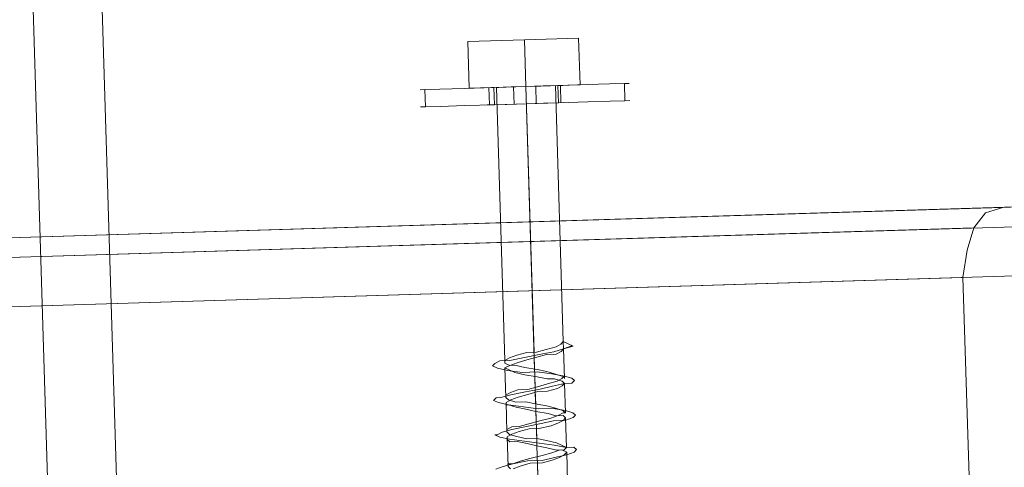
# Model space of a CAD drawing. Extents: x 147111805 to 147230536, y 410950310 to 411028142.
# Tile 24 of 256: x 147162199 to 147162283, y 410974488 to 410974527. Entities that reach past the tile are written whole.
import ezdxf

# ---------------------------------------------------------------- set-up
doc = ezdxf.new("R2010")
doc.units = 0
doc.header["$LTSCALE"] = 100
doc.layers.add('T--A9041--_VERHARDINGEN_Tegels', color=9, linetype='Continuous', transparency=0.3)
doc.layers.add('T--L9071--_TERREINMEUBILAIR_Stoelen', color=1, linetype='Continuous')

# ---------------------------------------------------------------- blocks, each defined once
blk = doc.blocks.new('Picknicktafel 180x160cm')
at = {"layer": 'T--L9071--_TERREINMEUBILAIR_Stoelen', "lineweight": 0}
for p, q in [((216.5826199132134, 0), (216.5826199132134, 1589.116922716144)), ((220.8045033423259, 1588.06145185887), (220.8045033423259, 1.055470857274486)), ((222.4932567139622, 3.588600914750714), (222.4932567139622, 1585.528321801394)), ((222.4932567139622, 1540.565263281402), (222.4932567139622, 48.55165943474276)), ((220.8045033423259, 1538.032133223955), (220.8045033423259, 51.08478949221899)), ((216.5826199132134, 1537.187756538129), (216.5826199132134, 52.14026034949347)), ((1794.089363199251, 131.0894804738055), (6.121730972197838, 131.0894804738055)), ((6.121730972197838, 131.0894804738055), (1794.089363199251, 131.0894804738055)), ((1794.089363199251, 131.0894804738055), (6.121730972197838, 131.0894804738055)), ((1794.089363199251, 131.0894804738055), (6.121730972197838, 131.0894804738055)), ((6.121730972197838, 125.1788436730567), (1794.089363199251, 125.1788436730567)), ((1794.089363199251, 125.1788436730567), (6.121730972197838, 125.1788436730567)), ((1794.089363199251, 125.1788436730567), (6.121730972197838, 125.1788436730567)), ((1794.089363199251, 125.1788436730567), (6.121730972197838, 125.1788436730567)), ((232.6257769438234, 97.73660138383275), (232.6257769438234, 98.15878972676)), ((232.6257769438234, 98.15878972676), (232.6257769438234, 97.73660138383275)), ((234.1034361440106, 97.73660138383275), (234.1034361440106, 98.15878972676)), ((234.1034361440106, 98.15878972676), (234.1034361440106, 97.73660138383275)), ((232.6257769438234, 96.47003635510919), (232.6257769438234, 97.73660138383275)), ((232.6257769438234, 97.73660138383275), (232.6257769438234, 96.47003635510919)), ((232.6257769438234, 97.73660138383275), (234.1034361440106, 97.73660138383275)), ((234.1034361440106, 96.47003635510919), (234.1034361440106, 97.73660138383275)), ((234.1034361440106, 97.73660138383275), (234.1034361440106, 96.47003635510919)), ((232.6257769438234, 94.35909464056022), (232.6257769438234, 96.47003635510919)), ((232.6257769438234, 96.47003635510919), (232.6257769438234, 94.35909464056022)), ((234.1034361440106, 94.35909464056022), (234.1034361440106, 96.47003635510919)), ((234.1034361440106, 96.47003635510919), (234.1034361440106, 94.35909464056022)), ((232.6257769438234, 91.82596458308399), (232.6257769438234, 94.35909464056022)), ((232.6257769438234, 94.35909464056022), (232.6257769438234, 91.82596458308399)), ((234.1034361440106, 91.82596458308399), (234.1034361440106, 94.35909464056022)), ((234.1034361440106, 94.35909464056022), (234.1034361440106, 91.82596458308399)), ((234.1034361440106, 93.93690629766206), (238.1142254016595, 93.93690629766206)), ((234.1034361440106, 93.93690629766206), (238.1142254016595, 93.93690629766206)), ((234.1034361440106, 93.93690629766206), (234.1034361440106, 89.08174035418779)), ((234.1034361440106, 89.08174035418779), (234.1034361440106, 93.93690629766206)), ((238.1142254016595, 89.08174035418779), (238.1142254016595, 93.93690629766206)), ((238.1142254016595, 93.93690629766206), (238.1142254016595, 89.08174035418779)), ((201.3838395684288, 92.6703412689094), (201.5949337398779, 92.03705875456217)), ((201.5949337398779, 92.03705875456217), (201.8060279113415, 91.19268206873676)), ((203.9169696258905, 91.40377624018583), (204.1280637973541, 92.24815292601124)), ((204.1280637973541, 92.24815292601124), (204.3391579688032, 92.6703412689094)), ((204.3391579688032, 92.6703412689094), (204.3391579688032, 92.45924709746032)), ((204.3391579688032, 92.45924709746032), (204.5502521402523, 92.03705875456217)), ((204.5502521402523, 92.03705875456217), (204.7613463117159, 91.19268206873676)), ((206.8722880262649, 91.40377624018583), (207.0833821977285, 92.24815292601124)), ((207.0833821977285, 92.24815292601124), (207.2944763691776, 92.6703412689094)), ((207.2944763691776, 92.6703412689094), (207.5055705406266, 92.45924709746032)), ((207.5055705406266, 92.45924709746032), (207.5055705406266, 92.03705875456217)), ((207.5055705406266, 92.03705875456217), (207.7166647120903, 91.19268206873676)), ((209.8276064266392, 91.40377624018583), (210.0387005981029, 92.24815292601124)), ((210.0387005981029, 92.24815292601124), (210.249794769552, 92.6703412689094)), ((210.249794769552, 92.6703412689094), (210.4608889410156, 92.45924709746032)), ((210.4608889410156, 92.45924709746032), (210.6719831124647, 92.03705875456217)), ((210.6719831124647, 92.03705875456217), (210.6719831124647, 91.19268206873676)), ((232.6257769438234, 92.45924709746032), (232.6257769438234, 92.03705875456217)), ((232.6257769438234, 92.03705875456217), (232.6257769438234, 92.45924709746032)), ((232.6257769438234, 92.45924709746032), (232.6257769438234, 92.45924709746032)), ((232.6257769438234, 92.24815292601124), (234.1034361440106, 92.24815292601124)), ((232.6257769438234, 92.03705875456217), (232.6257769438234, 90.7704937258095)), ((232.6257769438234, 90.7704937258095), (232.6257769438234, 92.03705875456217)), ((234.1034361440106, 92.03705875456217), (234.1034361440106, 92.45924709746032)), ((234.1034361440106, 92.45924709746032), (234.1034361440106, 92.03705875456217)), ((234.1034361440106, 90.7704937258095), (234.1034361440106, 92.03705875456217)), ((234.1034361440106, 92.03705875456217), (234.1034361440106, 90.7704937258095)), ((201.3838395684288, 91.40377624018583), (201.5949337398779, 91.61487041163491)), ((201.5949337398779, 90.55939955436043), (201.3838395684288, 91.19268206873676)), ((201.5949337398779, 91.61487041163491), (201.8060279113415, 91.61487041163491)), ((204.1280637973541, 91.61487041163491), (201.5949337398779, 91.61487041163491)), ((201.8060279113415, 91.61487041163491), (201.8060279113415, 91.19268206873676)), ((201.8060279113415, 91.19268206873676), (202.0171220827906, 89.92611703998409)), ((201.8060279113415, 91.19268206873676), (202.0171220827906, 90.55939955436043)), ((203.9169696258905, 91.61487041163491), (203.7058754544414, 91.40377624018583)), ((203.7058754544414, 90.13721121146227), (203.9169696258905, 91.40377624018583)), ((203.7058754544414, 91.40377624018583), (203.7058754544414, 90.7704937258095)), ((204.1280637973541, 91.61487041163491), (203.9169696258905, 91.61487041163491)), ((204.3391579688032, 91.19268206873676), (204.1280637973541, 91.61487041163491)), ((204.1280637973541, 90.7704937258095), (204.3391579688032, 91.40377624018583)), ((204.3391579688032, 91.40377624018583), (204.5502521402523, 91.61487041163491)), ((204.5502521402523, 90.55939955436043), (204.3391579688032, 91.19268206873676)), ((204.5502521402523, 91.61487041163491), (204.7613463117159, 91.61487041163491)), ((207.0833821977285, 91.61487041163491), (204.5502521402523, 91.61487041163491)), ((204.7613463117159, 91.61487041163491), (204.972440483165, 91.19268206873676)), ((204.7613463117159, 91.19268206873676), (204.972440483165, 89.92611703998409)), ((204.972440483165, 91.19268206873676), (204.972440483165, 90.55939955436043)), ((206.6611938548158, 90.13721121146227), (206.8722880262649, 91.40377624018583)), ((206.8722880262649, 91.40377624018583), (206.6611938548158, 90.7704937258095)), ((207.0833821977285, 91.61487041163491), (206.8722880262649, 91.61487041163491)), ((206.8722880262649, 91.61487041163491), (206.8722880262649, 91.40377624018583)), ((207.2944763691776, 91.19268206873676), (207.0833821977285, 91.61487041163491)), ((207.0833821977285, 90.7704937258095), (207.2944763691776, 91.40377624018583)), ((207.2944763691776, 91.40377624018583), (207.5055705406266, 91.61487041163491)), ((207.5055705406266, 90.55939955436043), (207.2944763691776, 91.19268206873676)), ((207.5055705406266, 91.61487041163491), (207.7166647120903, 91.61487041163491)), ((210.0387005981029, 91.61487041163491), (207.5055705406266, 91.61487041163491)), ((207.7166647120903, 91.61487041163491), (207.9277588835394, 91.19268206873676)), ((207.7166647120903, 91.19268206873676), (207.9277588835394, 89.92611703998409)), ((207.9277588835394, 91.19268206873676), (208.138853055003, 90.55939955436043)), ((209.6165122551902, 90.13721121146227), (209.8276064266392, 91.40377624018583)), ((209.8276064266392, 91.19268206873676), (209.6165122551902, 90.7704937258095)), ((210.0387005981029, 91.61487041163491), (209.8276064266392, 91.19268206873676)), ((210.249794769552, 91.19268206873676), (210.0387005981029, 91.61487041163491)), ((210.249794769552, 91.19268206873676), (210.4608889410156, 91.61487041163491)), ((210.4608889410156, 90.55939955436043), (210.249794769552, 91.19268206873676)), ((210.249794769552, 90.7704937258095), (210.249794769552, 91.19268206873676)), ((210.4608889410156, 91.61487041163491), (210.6719831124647, 91.61487041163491)), ((210.6719831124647, 91.61487041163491), (210.8830772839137, 91.19268206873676)), ((234.1034361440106, 91.61487041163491), (210.6719831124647, 91.61487041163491)), ((210.6719831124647, 91.19268206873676), (210.8830772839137, 89.92611703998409)), ((210.8830772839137, 91.19268206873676), (211.0941714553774, 90.55939955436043)), ((232.6257769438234, 89.08174035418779), (232.6257769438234, 91.82596458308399)), ((232.6257769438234, 91.82596458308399), (232.6257769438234, 89.08174035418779)), ((232.6257769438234, 91.82596458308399), (234.1034361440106, 91.82596458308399)), ((234.1034361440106, 89.08174035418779), (234.1034361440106, 91.82596458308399)), ((234.1034361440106, 91.82596458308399), (234.1034361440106, 89.08174035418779)), ((234.1034361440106, 91.61487041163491), (234.1034361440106, 91.40377624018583)), ((234.1034361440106, 91.40377624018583), (234.1034361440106, 91.61487041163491)), ((234.1034361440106, 91.61487041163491), (234.1034361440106, 91.61487041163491)), ((234.1034361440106, 91.40377624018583), (234.1034361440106, 90.34830538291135)), ((234.1034361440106, 90.34830538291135), (234.1034361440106, 91.40377624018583)), ((201.8060279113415, 89.71502286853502), (201.5949337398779, 90.55939955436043)), ((202.0171220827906, 90.55939955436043), (202.2282162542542, 89.71502286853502)), ((203.7058754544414, 90.7704937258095), (203.4947812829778, 89.92611703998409)), ((203.9169696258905, 89.92611703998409), (204.1280637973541, 90.7704937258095)), ((204.7613463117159, 89.71502286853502), (204.5502521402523, 90.55939955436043)), ((204.972440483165, 90.55939955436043), (205.1835346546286, 89.71502286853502)), ((206.6611938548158, 90.7704937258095), (206.4500996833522, 89.92611703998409)), ((207.0833821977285, 89.92611703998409), (207.0833821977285, 90.7704937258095)), ((207.7166647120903, 89.71502286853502), (207.5055705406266, 90.55939955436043)), ((208.138853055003, 90.55939955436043), (208.138853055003, 89.71502286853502)), ((209.6165122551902, 90.7704937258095), (209.4054180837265, 89.92611703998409)), ((210.0387005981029, 89.92611703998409), (210.249794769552, 90.7704937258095)), ((210.6719831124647, 89.71502286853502), (210.4608889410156, 90.55939955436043)), ((211.0941714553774, 90.55939955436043), (211.3052656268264, 89.71502286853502)), ((232.6257769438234, 90.7704937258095), (232.6257769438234, 89.08174035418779)), ((232.6257769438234, 89.08174035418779), (232.6257769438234, 90.7704937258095)), ((234.1034361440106, 89.08174035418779), (234.1034361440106, 90.7704937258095)), ((234.1034361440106, 90.7704937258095), (234.1034361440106, 89.08174035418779)), ((234.1034361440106, 90.34830538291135), (234.1034361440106, 89.08174035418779)), ((234.1034361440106, 89.08174035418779), (234.1034361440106, 90.34830538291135)), ((201.8060279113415, 88.65955201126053), (201.8060279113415, 89.71502286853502)), ((202.0171220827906, 89.92611703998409), (202.0171220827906, 88.65955201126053)), ((202.2282162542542, 89.71502286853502), (202.4393104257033, 88.65955201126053)), ((203.4947812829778, 89.92611703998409), (203.2836871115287, 89.08174035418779)), ((203.4947812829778, 88.8706461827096), (203.7058754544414, 90.13721121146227)), ((203.9169696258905, 89.08174035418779), (203.9169696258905, 89.92611703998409)), ((204.7613463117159, 88.8706461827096), (204.7613463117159, 89.71502286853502)), ((204.972440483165, 89.92611703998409), (205.1835346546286, 88.65955201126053)), ((205.1835346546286, 89.71502286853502), (205.3946288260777, 88.8706461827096)), ((206.4500996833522, 89.92611703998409), (206.2390055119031, 89.08174035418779)), ((206.4500996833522, 88.8706461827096), (206.6611938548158, 90.13721121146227)), ((206.8722880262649, 89.08174035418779), (207.0833821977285, 89.92611703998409)), ((207.9277588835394, 88.8706461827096), (207.7166647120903, 89.71502286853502)), ((207.9277588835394, 89.92611703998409), (208.138853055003, 88.65955201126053)), ((208.138853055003, 89.71502286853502), (208.3499472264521, 88.8706461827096)), ((209.4054180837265, 89.92611703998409), (209.1943239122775, 88.8706461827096)), ((209.6165122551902, 88.8706461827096), (209.6165122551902, 90.13721121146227)), ((209.8276064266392, 88.8706461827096), (210.0387005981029, 89.92611703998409)), ((210.8830772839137, 88.8706461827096), (210.6719831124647, 89.71502286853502)), ((210.8830772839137, 89.92611703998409), (211.0941714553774, 88.65955201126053)), ((211.3052656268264, 89.71502286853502), (211.3052656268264, 88.8706461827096)), ((232.6257769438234, 90.13721121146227), (234.1034361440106, 90.13721121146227)), ((201.8060279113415, 89.08174035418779), (199.2728978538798, 89.08174035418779)), ((203.2836871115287, 89.08174035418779), (200.750557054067, 89.08174035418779)), ((202.0171220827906, 87.81517532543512), (201.8060279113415, 88.65955201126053)), ((202.0171220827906, 88.65955201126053), (202.2282162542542, 87.60408115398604)), ((204.7613463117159, 89.08174035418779), (202.2282162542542, 89.08174035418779)), ((202.4393104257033, 88.65955201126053), (202.6504045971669, 87.81517532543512)), ((203.2836871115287, 89.08174035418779), (203.0725929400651, 88.23736366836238)), ((203.2836871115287, 87.60408115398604), (203.4947812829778, 88.8706461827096)), ((203.7058754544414, 88.23736366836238), (203.9169696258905, 89.08174035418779)), ((206.2390055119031, 89.08174035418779), (203.9169696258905, 89.08174035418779)), ((204.972440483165, 87.81517532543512), (204.7613463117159, 88.8706461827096)), ((205.1835346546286, 88.65955201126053), (205.3946288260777, 87.60408115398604)), ((207.7166647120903, 89.08174035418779), (205.3946288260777, 89.08174035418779)), ((205.3946288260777, 88.8706461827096), (205.6057229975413, 87.81517532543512)), ((206.2390055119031, 89.08174035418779), (206.0279113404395, 88.0262694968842)), ((206.4500996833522, 87.60408115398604), (206.4500996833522, 88.8706461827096)), ((206.6611938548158, 88.0262694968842), (206.8722880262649, 89.08174035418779)), ((209.1943239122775, 89.08174035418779), (206.8722880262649, 89.08174035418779)), ((207.9277588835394, 88.0262694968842), (207.9277588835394, 88.8706461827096)), ((208.138853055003, 88.65955201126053), (208.3499472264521, 87.60408115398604)), ((210.8830772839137, 89.08174035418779), (208.3499472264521, 89.08174035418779)), ((208.3499472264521, 88.8706461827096), (208.5610413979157, 88.0262694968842)), ((209.1943239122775, 88.8706461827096), (208.9832297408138, 88.0262694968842)), ((209.4054180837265, 87.60408115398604), (209.6165122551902, 88.8706461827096)), ((209.6165122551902, 88.0262694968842), (209.8276064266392, 88.8706461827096)), ((234.1034361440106, 89.08174035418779), (209.8276064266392, 89.08174035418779)), ((211.0941714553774, 88.0262694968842), (210.8830772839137, 88.8706461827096)), ((211.0941714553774, 88.65955201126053), (211.3052656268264, 87.39298698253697)), ((234.1034361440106, 89.08174035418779), (211.3052656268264, 89.08174035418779)), ((211.3052656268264, 88.8706461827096), (211.5163597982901, 88.0262694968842)), ((232.6257769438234, 89.08174035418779), (232.6257769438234, 87.60408115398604)), ((232.6257769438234, 87.60408115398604), (232.6257769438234, 89.08174035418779)), ((232.6257769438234, 86.33751612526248), (232.6257769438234, 89.08174035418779)), ((232.6257769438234, 89.08174035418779), (232.6257769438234, 86.33751612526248)), ((234.1034361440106, 89.08174035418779), (238.1142254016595, 89.08174035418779)), ((234.1034361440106, 89.08174035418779), (238.1142254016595, 89.08174035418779)), ((234.1034361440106, 89.08174035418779), (234.1034361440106, 87.81517532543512)), ((234.1034361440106, 87.81517532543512), (234.1034361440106, 89.08174035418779)), ((234.1034361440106, 89.08174035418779), (234.1034361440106, 84.43766858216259)), ((234.1034361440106, 84.43766858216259), (234.1034361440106, 89.08174035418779)), ((234.1034361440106, 86.33751612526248), (234.1034361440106, 89.08174035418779)), ((234.1034361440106, 89.08174035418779), (234.1034361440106, 86.33751612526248)), ((234.1034361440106, 87.60408115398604), (234.1034361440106, 89.08174035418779)), ((234.1034361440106, 89.08174035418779), (234.1034361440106, 87.60408115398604)), ((238.1142254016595, 84.43766858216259), (238.1142254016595, 89.08174035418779)), ((238.1142254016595, 89.08174035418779), (238.1142254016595, 84.43766858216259)), ((202.2282162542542, 87.18189281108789), (202.0171220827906, 87.81517532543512)), ((202.6504045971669, 87.81517532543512), (202.861498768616, 87.18189281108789)), ((203.0725929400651, 88.23736366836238), (202.861498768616, 87.39298698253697)), ((203.4947812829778, 87.39298698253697), (203.7058754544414, 88.23736366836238)), ((205.1835346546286, 87.18189281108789), (204.972440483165, 87.81517532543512)), ((205.6057229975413, 87.81517532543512), (205.8168171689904, 87.18189281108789)), ((206.0279113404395, 88.0262694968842), (205.8168171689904, 87.39298698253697)), ((206.4500996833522, 87.39298698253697), (206.6611938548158, 88.0262694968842)), ((208.138853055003, 87.18189281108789), (207.9277588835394, 88.0262694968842)), ((208.5610413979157, 88.0262694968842), (208.7721355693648, 87.18189281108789)), ((208.9832297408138, 88.0262694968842), (208.9832297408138, 87.39298698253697)), ((209.4054180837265, 87.39298698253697), (209.6165122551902, 88.0262694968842)), ((211.0941714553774, 87.18189281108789), (211.0941714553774, 88.0262694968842)), ((211.5163597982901, 88.0262694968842), (211.7274539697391, 87.18189281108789)), ((232.6257769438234, 88.23736366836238), (234.1034361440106, 88.23736366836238)), ((234.1034361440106, 87.81517532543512), (234.1034361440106, 86.97079863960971)), ((234.1034361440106, 86.97079863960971), (234.1034361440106, 87.81517532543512)), ((202.2282162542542, 87.60408115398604), (202.4393104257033, 86.54861029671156)), ((202.4393104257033, 86.75970446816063), (202.2282162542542, 87.18189281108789)), ((202.861498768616, 86.97079863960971), (202.6504045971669, 86.54861029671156)), ((202.861498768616, 87.39298698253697), (202.861498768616, 86.97079863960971)), ((202.861498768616, 87.18189281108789), (202.861498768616, 86.75970446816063)), ((203.0725929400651, 86.54861029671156), (203.2836871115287, 87.60408115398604)), ((203.0725929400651, 86.54861029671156), (203.2836871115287, 86.97079863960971)), ((203.2836871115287, 86.97079863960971), (203.4947812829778, 87.39298698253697)), ((205.3946288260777, 86.75970446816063), (205.1835346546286, 87.18189281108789)), ((205.3946288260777, 87.60408115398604), (205.3946288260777, 86.54861029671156)), ((205.8168171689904, 87.39298698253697), (205.8168171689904, 86.75970446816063)), ((205.8168171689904, 87.18189281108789), (206.0279113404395, 86.75970446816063)), ((206.2390055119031, 86.54861029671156), (206.4500996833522, 87.60408115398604)), ((206.2390055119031, 86.75970446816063), (206.4500996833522, 87.39298698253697)), ((208.3499472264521, 86.75970446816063), (208.138853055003, 87.18189281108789)), ((208.3499472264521, 87.60408115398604), (208.5610413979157, 86.54861029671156)), ((208.9832297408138, 87.39298698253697), (208.7721355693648, 86.75970446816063)), ((208.7721355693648, 87.18189281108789), (208.9832297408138, 86.75970446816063)), ((209.1943239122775, 86.54861029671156), (209.4054180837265, 87.60408115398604)), ((209.1943239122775, 86.75970446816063), (209.4054180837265, 87.39298698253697)), ((211.3052656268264, 86.75970446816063), (211.0941714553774, 87.18189281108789)), ((211.3052656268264, 87.39298698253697), (211.5163597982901, 86.54861029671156)), ((211.7274539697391, 87.18189281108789), (211.9385481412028, 86.75970446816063)), ((232.6257769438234, 87.60408115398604), (232.6257769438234, 86.33751612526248)), ((232.6257769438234, 86.33751612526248), (232.6257769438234, 87.60408115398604)), ((234.1034361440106, 86.33751612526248), (234.1034361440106, 87.60408115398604)), ((234.1034361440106, 87.60408115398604), (234.1034361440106, 86.33751612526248)), ((234.1034361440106, 86.97079863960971), (234.1034361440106, 86.54861029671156)), ((234.1034361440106, 86.54861029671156), (234.1034361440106, 86.97079863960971)), ((202.6504045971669, 86.54861029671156), (200.1172745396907, 86.54861029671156)), ((202.6504045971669, 86.54861029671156), (202.4393104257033, 86.75970446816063)), ((202.4393104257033, 86.54861029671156), (202.6504045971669, 85.91532778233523)), ((202.861498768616, 86.75970446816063), (203.0725929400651, 86.54861029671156)), ((203.0725929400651, 85.91532778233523), (203.0725929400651, 86.54861029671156)), ((205.6057229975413, 86.54861029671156), (203.0725929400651, 86.54861029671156)), ((205.6057229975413, 86.54861029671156), (205.3946288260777, 86.75970446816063)), ((205.3946288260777, 86.54861029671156), (205.6057229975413, 85.91532778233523)), ((205.8168171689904, 86.75970446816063), (205.6057229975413, 86.54861029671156)), ((206.0279113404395, 86.75970446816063), (206.0279113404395, 86.54861029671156)), ((206.0279113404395, 86.54861029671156), (206.2390055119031, 86.75970446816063)), ((206.0279113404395, 85.91532778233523), (206.2390055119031, 86.54861029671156)), ((208.5610413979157, 86.54861029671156), (206.0279113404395, 86.54861029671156)), ((208.5610413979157, 86.54861029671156), (208.3499472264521, 86.75970446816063)), ((208.7721355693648, 86.75970446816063), (208.5610413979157, 86.54861029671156)), ((208.5610413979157, 86.54861029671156), (208.5610413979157, 85.91532778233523)), ((208.9832297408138, 86.75970446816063), (209.1943239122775, 86.54861029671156)), ((208.9832297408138, 85.91532778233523), (209.1943239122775, 86.54861029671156)), ((211.5163597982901, 86.54861029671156), (208.9832297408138, 86.54861029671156)), ((209.1943239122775, 86.54861029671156), (209.1943239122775, 86.75970446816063)), ((211.5163597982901, 86.54861029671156), (211.3052656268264, 86.75970446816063)), ((211.5163597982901, 86.54861029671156), (211.7274539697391, 85.91532778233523)), ((211.5163597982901, 86.54861029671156), (211.7274539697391, 85.70423361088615)), ((212.1496423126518, 86.54861029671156), (211.5163597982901, 86.54861029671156)), ((212.1496423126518, 86.54861029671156), (211.5163597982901, 86.54861029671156)), ((211.7274539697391, 85.70423361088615), (212.1496423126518, 86.54861029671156)), ((211.9385481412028, 86.75970446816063), (212.1496423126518, 86.54861029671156)), ((234.1034361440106, 86.54861029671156), (212.1496423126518, 86.54861029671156)), ((232.6257769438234, 86.33751612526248), (232.6257769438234, 85.91532778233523)), ((232.6257769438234, 85.91532778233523), (232.6257769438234, 86.33751612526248)), ((232.6257769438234, 83.80438606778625), (232.6257769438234, 86.33751612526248)), ((232.6257769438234, 86.33751612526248), (232.6257769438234, 83.80438606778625)), ((232.6257769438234, 86.33751612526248), (234.1034361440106, 86.33751612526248)), ((232.6257769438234, 86.1264219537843), (234.1034361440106, 86.1264219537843)), ((234.1034361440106, 83.80438606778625), (234.1034361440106, 86.33751612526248)), ((234.1034361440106, 86.33751612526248), (234.1034361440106, 83.80438606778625)), ((234.1034361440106, 85.91532778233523), (234.1034361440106, 86.33751612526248)), ((234.1034361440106, 86.33751612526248), (234.1034361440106, 85.91532778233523)), ((202.6504045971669, 85.91532778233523), (202.861498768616, 85.70423361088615)), ((202.861498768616, 85.70423361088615), (203.0725929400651, 85.91532778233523)), ((205.6057229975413, 85.91532778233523), (205.8168171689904, 85.70423361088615)), ((205.8168171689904, 85.70423361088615), (206.0279113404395, 85.91532778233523)), ((208.5610413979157, 85.91532778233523), (208.7721355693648, 85.70423361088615)), ((208.7721355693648, 85.70423361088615), (208.9832297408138, 85.91532778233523)), ((211.7274539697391, 85.91532778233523), (211.7274539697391, 85.70423361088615)), ((234.1034361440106, 85.91532778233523), (234.1034361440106, 85.91532778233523)), ((234.1034361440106, 84.43766858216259), (238.1142254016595, 84.43766858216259)), ((234.1034361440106, 84.43766858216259), (238.1142254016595, 84.43766858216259)), ((232.6257769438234, 81.90453852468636), (232.6257769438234, 83.80438606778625)), ((232.6257769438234, 83.80438606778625), (232.6257769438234, 81.90453852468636)), ((234.1034361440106, 81.90453852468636), (234.1034361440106, 83.80438606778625)), ((234.1034361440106, 83.80438606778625), (234.1034361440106, 81.90453852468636)), ((232.6257769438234, 80.6379734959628), (232.6257769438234, 81.90453852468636)), ((232.6257769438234, 81.90453852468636), (232.6257769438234, 80.6379734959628)), ((234.1034361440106, 80.6379734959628), (234.1034361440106, 81.90453852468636)), ((234.1034361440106, 81.90453852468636), (234.1034361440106, 80.6379734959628)), ((232.6257769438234, 80.21578515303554), (232.6257769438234, 80.6379734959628)), ((232.6257769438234, 80.6379734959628), (232.6257769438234, 80.21578515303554)), ((232.6257769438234, 80.6379734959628), (234.1034361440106, 80.6379734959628)), ((232.6257769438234, 80.21578515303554), (232.6257769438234, 80.21578515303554)), ((234.1034361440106, 80.21578515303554), (234.1034361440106, 80.6379734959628)), ((234.1034361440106, 80.6379734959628), (234.1034361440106, 80.21578515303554)), ((234.1034361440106, 80.21578515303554), (234.1034361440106, 80.21578515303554)), ((216.5826199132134, 52.14026034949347), (198.6396153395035, 52.14026034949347)), ((216.5826199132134, 52.14026034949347), (218.904655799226, 51.71807200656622)), ((218.904655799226, 51.71807200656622), (220.8045033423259, 51.08478949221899)), ((220.8045033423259, 51.08478949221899), (222.0710683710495, 50.0293186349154)), ((222.0710683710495, 50.0293186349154), (222.4932567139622, 48.55165943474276)), ((222.4932567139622, 48.55165943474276), (222.4932567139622, 3.588600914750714))]:
    blk.add_line(p, q, dxfattribs=at)

msp = doc.modelspace()

# ---------------------------------------------------------------- hatches: boundary and pattern name
at = {"layer": 'T--A9041--_VERHARDINGEN_Tegels'}
h = msp.add_hatch(dxfattribs=at)
h.set_pattern_fill('ANSI37', color=256, scale=200, angle=45)
h.set_pattern_definition([(90, (0, 0), (-635, 0), []), (180, (0, 0), (0, -635), [])])
h.paths.add_polyline_path([(147171124.6155927, 410978496.7849257), (147171124.6155927, 410985174.1051784), (147175311.8159577, 410985174.1051784), (147179724.0163228, 410985174.1051784), (147179724.0163228, 410987548.1668265), (147175674.6155927, 410987550.9475302), (147175674.6155927, 410986269.3768906), (147173554.6155927, 410986269.3768906), (147173554.6155927, 410986569.3768906), (147175374.6155927, 410986569.3768906), (147175374.6155927, 410989649.3768906), (147175374.6155927, 410993004.2881792), (147173550.8201925, 410993004.2881792), (147173550.8201925, 410993134.3405678), (147165980.8201925, 410993134.3405678), (147159696.0572113, 410993137.1650009), (147159704.9791517, 410992687.6886738), (147159705.673752, 410992652.6955669), (147159710.6310576, 410990922.4531842), (147159740.006855, 410990923.0362831), (147159789.3234792, 410988438.5257165), (147159881.8045546, 410983779.4434608), (147160071.926593, 410974201.3302012), (147160091.7723167, 410973201.5271471), (147160156.2709204, 410969952.1672208), (147160833.6374897, 410969965.612699), (147162965.7175028, 410970007.9337059), (147169999.3319892, 410970147.5483757), (147172541.3312546, 410970198.0061296), (147177217.9100407, 410970290.8345047), (147177327.8883767, 410970293.0175343), (147177280.2586386, 410972692.5448644), (147177850.1463795, 410972703.8569272), (147179529.8155105, 410972737.1977439), (147180789.5630606, 410972762.4198964), (147181028.8837267, 410972767.3274566), (147181031.0428523, 410975911.5547846), (147179805.6507454, 410975912.3962522), (147178580.2586386, 410975912.3962522), (147178580.2586386, 410979449.1051784), (147177580.2586386, 410979449.1051784), (147177580.2586386, 410977681.1714507), (147177580.2586386, 410975913.2377229), (147171124.6155927, 410975913.2377229)])
h.paths.add_polyline_path([(147165184.9788649, 410982437.8420166), (147164184.9788649, 410982437.8420166), (147164184.9788649, 410983437.8420166), (147165184.9788649, 410983437.8420166)], flags=16)

# ---------------------------------------------------------------- block references
at = {"layer": 'T--L9071--_TERREINMEUBILAIR_Stoelen', "rotation": 91.75940092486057}
msp.add_blockref('Picknicktafel 180x160cm', (147162338.2311158, 410974289.7493508), dxfattribs=at)

doc.saveas('drawing.dxf')
